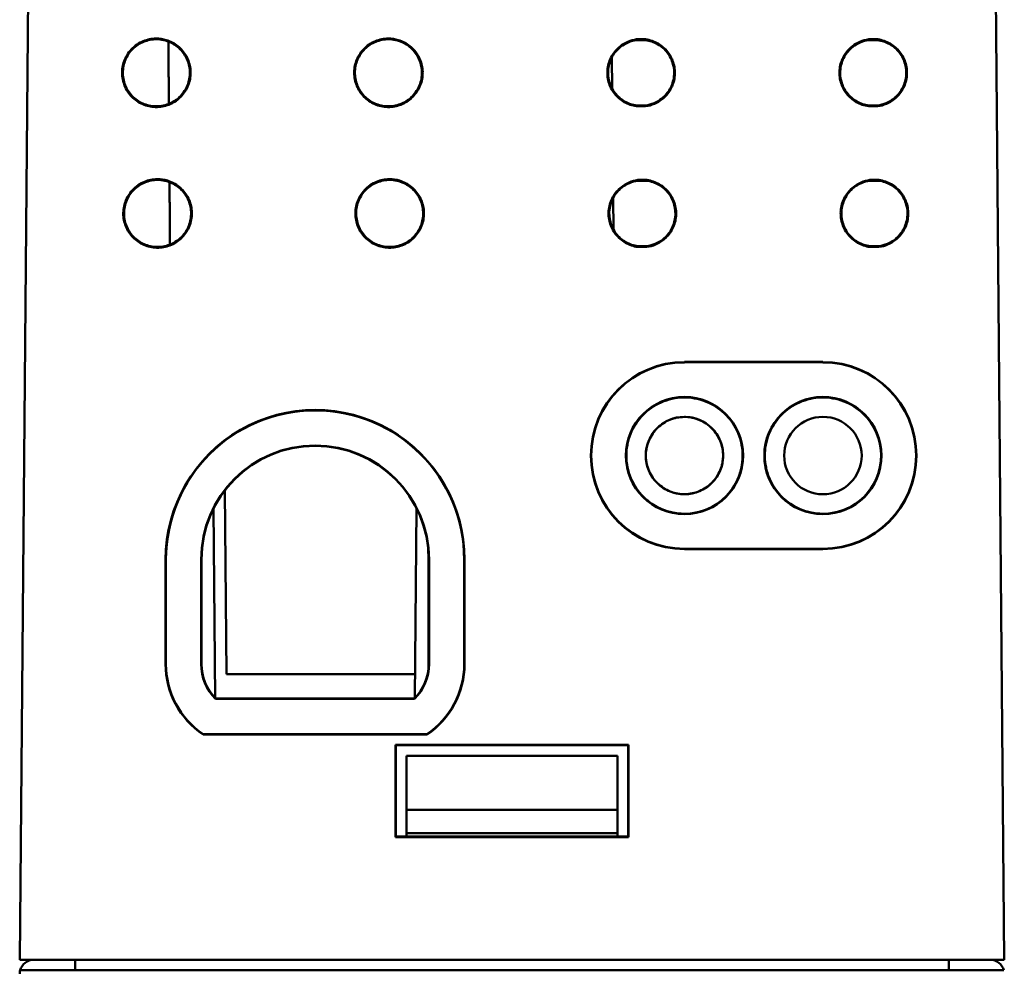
# Model space of a CAD drawing. Header units: inches. Extents: x 2.1 to 23.1, y 1.2 to 17.8.
# Tile 2 of 14: x 9.9 to 11.3, y 2.9 to 4.2. Entities that reach past the tile are written whole.
import ezdxf

# ---------------------------------------------------------------- set-up
doc = ezdxf.new("R2010")
doc.units = ezdxf.units.IN
doc.header["$LTSCALE"] = 0.8
doc.header["$MEASUREMENT"] = 0
doc.layers.add('Visible (ANSI)', color=7, linetype='Continuous', lineweight=50)

msp = doc.modelspace()

# ---------------------------------------------------------------- linework, layer by layer
at = {"layer": 'Visible (ANSI)'}
for p, q in [((9.8732, 4.7181), (9.8574, 2.9071)), ((11.2574, 2.9071), (11.2416, 4.7181)), ((10.7346, 4.2157), (10.7474, 4.2157)), ((10.7474, 4.2146), (10.7346, 4.2146)), ((11.0646, 4.2157), (11.0774, 4.2157)), ((11.0774, 4.2146), (11.0646, 4.2146)), ((10.6994, 4.1898), (10.6998, 4.1457)), ((10.7346, 4.1216), (10.7474, 4.1216)), ((10.7474, 4.1206), (10.7346, 4.1206)), ((11.0646, 4.1216), (11.0774, 4.1216)), ((11.0774, 4.1206), (11.0646, 4.1206)), ((10.7363, 4.0157), (10.7492, 4.0157)), ((10.7491, 4.0147), (10.7364, 4.0147)), ((11.0663, 4.0157), (11.0792, 4.0157)), ((11.0791, 4.0147), (11.0664, 4.0147)), ((10.7011, 3.9899), (10.7015, 3.9456)), ((10.7492, 3.9205), (10.7363, 3.9205)), ((10.7364, 3.9216), (10.7491, 3.9216)), ((11.0792, 3.9205), (11.0663, 3.9205)), ((11.0664, 3.9216), (11.0791, 3.9216)), ((10.8026, 3.757), (10.9995, 3.757)), ((10.9995, 3.7565), (10.8026, 3.7565)), ((10.149, 3.5742), (10.1513, 3.3131)), ((10.1331, 3.5487), (10.1354, 3.2791)), ((10.4217, 3.5487), (10.4194, 3.2791)), ((10.8026, 3.4914), (10.9995, 3.4914)), ((10.9995, 3.4909), (10.8026, 3.4909)), ((10.0649, 3.3274), (10.0649, 3.4762)), ((10.0654, 3.4762), (10.0654, 3.3274)), ((10.1154, 3.4762), (10.1154, 3.3274)), ((10.1159, 3.4762), (10.1159, 3.3274)), ((10.1159, 3.3274), (10.1159, 3.4762)), ((10.4389, 3.3274), (10.4389, 3.4762)), ((10.4389, 3.4762), (10.4389, 3.3274)), ((10.4394, 3.3274), (10.4394, 3.4762)), ((10.4894, 3.3274), (10.4894, 3.4762)), ((10.4899, 3.4762), (10.4899, 3.3274)), ((10.1513, 3.3131), (10.4197, 3.3131)), ((10.1359, 3.278), (10.4189, 3.278)), ((10.1361, 3.2784), (10.4187, 3.2784)), ((10.4187, 3.2784), (10.1361, 3.2784)), ((10.1183, 3.228), (10.1181, 3.2275)), ((10.4367, 3.2275), (10.1181, 3.2275)), ((10.1183, 3.228), (10.4365, 3.228)), ((10.4365, 3.228), (10.4367, 3.2275)), ((10.3919, 3.2126), (10.7229, 3.2126)), ((10.3924, 3.2121), (10.3919, 3.2126)), ((10.3919, 3.0816), (10.3919, 3.2126)), ((10.3924, 3.2121), (10.3924, 3.0821)), ((10.7224, 3.2121), (10.3924, 3.2121)), ((10.7224, 3.2121), (10.7229, 3.2126)), ((10.7224, 3.0821), (10.7224, 3.2121)), ((10.7229, 3.2126), (10.7229, 3.0816)), ((10.4074, 3.1971), (10.7074, 3.1971)), ((10.4074, 3.1971), (10.4074, 3.1201)), ((10.7074, 3.1201), (10.7074, 3.1971)), ((10.4074, 3.1201), (10.7074, 3.1201)), ((10.4074, 3.1201), (10.4074, 3.0871)), ((10.7074, 3.0871), (10.7074, 3.1201)), ((10.3924, 3.0821), (10.3919, 3.0816)), ((10.7229, 3.0816), (10.3919, 3.0816)), ((10.3924, 3.0821), (10.7224, 3.0821)), ((10.4074, 3.0821), (10.4074, 3.0871)), ((10.7074, 3.0871), (10.4074, 3.0871)), ((10.7074, 3.0871), (10.7074, 3.0821)), ((10.7224, 3.0821), (10.7229, 3.0816)), ((9.9074, 2.9071), (9.8574, 2.9071)), ((9.9074, 2.9071), (11.2074, 2.9071)), ((9.9364, 2.9071), (9.9364, 2.8921)), ((11.1784, 2.9071), (11.1784, 2.8921)), ((11.2574, 2.9071), (11.2074, 2.9071)), ((11.2568, 2.8921), (9.858, 2.8921))]:
    msp.add_line(p, q, dxfattribs=at)
for centre, radius in [((10.8026, 3.6239), 0.0833), ((10.8026, 3.6239), 0.0828), ((10.9995, 3.6239), 0.0833), ((10.9995, 3.6239), 0.0828), ((10.8026, 3.6239), 0.0551), ((10.9995, 3.6239), 0.0551)]:
    msp.add_circle(centre, radius, dxfattribs=at)
for centre, radius, start, end in [((10.8026, 3.6239), 0.133, 90, 270), ((10.8026, 3.6239), 0.1325, 90, 270), ((10.9995, 3.6239), 0.133, 270, 90), ((10.9995, 3.6239), 0.1325, 270, 90), ((10.2774, 3.4763), 0.2125, 359.9956, 180.0044), ((10.2774, 3.4762), 0.212, 0, 180), ((10.2774, 3.4762), 0.162, 0, 180), ((10.2774, 3.4762), 0.1615, 0.0044, 179.9956), ((10.1854, 3.3274), 0.1205, 180.0044, 236.0568), ((10.1854, 3.3274), 0.12, 180, 235.9872), ((10.1854, 3.3274), 0.07, 180, 224.9676), ((10.1854, 3.3274), 0.0695, 179.9956, 224.806), ((10.3694, 3.3274), 0.0695, 315.194, 0.0044), ((10.3694, 3.3274), 0.07, 315.0324, 0), ((10.3694, 3.3274), 0.12, 304.0128, 0), ((10.3694, 3.3274), 0.1205, 303.9432, 359.9956), ((9.8774, 2.8871), 0.02, 90, 165.5225), ((11.2374, 2.8871), 0.02, 14.4775, 90), ((9.8774, 2.8871), 0.02, 165.5225, 180)]:
    msp.add_arc(centre, radius, start, end, dxfattribs=at)
for points, knots in [([(10.0517, 4.2168), (10.0564, 4.2168), (10.0611, 4.2161), (10.0717, 4.2129), (10.0774, 4.21), (10.0872, 4.202), (10.0913, 4.1971), (10.0974, 4.186), (10.0994, 4.1799), (10.1008, 4.1673), (10.1003, 4.1609), (10.0968, 4.1487), (10.0939, 4.143), (10.086, 4.133), (10.0812, 4.1289), (10.0702, 4.1226), (10.0641, 4.1206), (10.0515, 4.119), (10.0451, 4.1195), (10.0329, 4.1228), (10.0271, 4.1256), (10.0171, 4.1333), (10.0128, 4.1381), (10.0065, 4.1491), (10.0044, 4.1551), (10.0026, 4.1677), (10.003, 4.174), (10.0061, 4.1863), (10.0089, 4.1921), (10.0148, 4.2001), (10.0173, 4.2027), (10.0227, 4.2074), (10.0257, 4.2094), (10.0288, 4.2111), (10.0344, 4.2141), (10.0406, 4.2159), (10.0485, 4.2167), (10.0501, 4.2168), (10.0517, 4.2168)], [0.0606186, 0.0606186, 0.0606186, 0.0606186, 0.0966101, 0.0966101, 0.1449093, 0.1449093, 0.1932089, 0.1932089, 0.2415126, 0.2415126, 0.2898219, 0.2898219, 0.3381352, 0.3381352, 0.3864484, 0.3864484, 0.4347573, 0.4347573, 0.4830602, 0.4830602, 0.5313585, 0.5313585, 0.5796559, 0.5796559, 0.6279566, 0.6279566, 0.6762627, 0.6762627, 0.7245731, 0.7245731, 0.7519231, 0.7519231, 0.7792769, 0.7792769, 0.7792769, 0.8275844, 0.8275844, 0.8398955, 0.8398955, 0.8398955, 0.8398955]), ([(10.0517, 4.2158), (10.0455, 4.2158), (10.0393, 4.2146), (10.0279, 4.2098), (10.0226, 4.2064), (10.0138, 4.1977), (10.0103, 4.1925), (10.0054, 4.1811), (10.0041, 4.1749), (10.004, 4.1625), (10.0051, 4.1564), (10.0097, 4.1448), (10.013, 4.1396), (10.0216, 4.1306), (10.0268, 4.127), (10.0381, 4.122), (10.0442, 4.1206), (10.0567, 4.1203), (10.0628, 4.1214), (10.0744, 4.1258), (10.0797, 4.1291), (10.0888, 4.1376), (10.0925, 4.1427), (10.0976, 4.1539), (10.0991, 4.16), (10.0996, 4.1724), (10.0986, 4.1786), (10.0943, 4.1903), (10.0911, 4.1956), (10.0827, 4.2048), (10.0777, 4.2085), (10.0689, 4.2127), (10.0656, 4.2138), (10.0587, 4.2154), (10.0552, 4.2158), (10.0517, 4.2158)], [0, 0, 0, 0, 0.0472787, 0.0472787, 0.094555, 0.094555, 0.1418328, 0.1418328, 0.1891152, 0.1891152, 0.2364028, 0.2364028, 0.2836931, 0.2836931, 0.3309822, 0.3309822, 0.3782666, 0.3782666, 0.4255453, 0.4255453, 0.4728203, 0.4728203, 0.5200958, 0.5200958, 0.5673751, 0.5673751, 0.6146596, 0.6146596, 0.6619474, 0.6619474, 0.7092349, 0.7092349, 0.7360041, 0.7360041, 0.7627752, 0.7627752, 0.7627752, 0.7627752]), ([(10.3817, 4.2168), (10.3864, 4.2168), (10.3911, 4.2161), (10.4017, 4.2129), (10.4074, 4.21), (10.4172, 4.202), (10.4213, 4.1971), (10.4274, 4.186), (10.4294, 4.1799), (10.4308, 4.1673), (10.4303, 4.1609), (10.4268, 4.1487), (10.4239, 4.143), (10.416, 4.133), (10.4112, 4.1289), (10.4002, 4.1226), (10.3941, 4.1206), (10.3815, 4.119), (10.3751, 4.1195), (10.3629, 4.1228), (10.3571, 4.1256), (10.3471, 4.1333), (10.3428, 4.1381), (10.3365, 4.1491), (10.3344, 4.1551), (10.3326, 4.1677), (10.333, 4.174), (10.3361, 4.1863), (10.3389, 4.1921), (10.3448, 4.2001), (10.3473, 4.2027), (10.3527, 4.2074), (10.3557, 4.2094), (10.3588, 4.2111), (10.3644, 4.2141), (10.3706, 4.2159), (10.3785, 4.2167), (10.3801, 4.2168), (10.3817, 4.2168)], [0.0606186, 0.0606186, 0.0606186, 0.0606186, 0.0966101, 0.0966101, 0.1449093, 0.1449093, 0.1932089, 0.1932089, 0.2415126, 0.2415126, 0.2898219, 0.2898219, 0.3381352, 0.3381352, 0.3864484, 0.3864484, 0.4347573, 0.4347573, 0.4830602, 0.4830602, 0.5313585, 0.5313585, 0.5796559, 0.5796559, 0.6279566, 0.6279566, 0.6762627, 0.6762627, 0.7245731, 0.7245731, 0.7519231, 0.7519231, 0.7792769, 0.7792769, 0.7792769, 0.8275844, 0.8275844, 0.8398955, 0.8398955, 0.8398955, 0.8398955]), ([(10.3817, 4.2158), (10.3755, 4.2158), (10.3693, 4.2146), (10.3579, 4.2098), (10.3526, 4.2064), (10.3438, 4.1977), (10.3403, 4.1925), (10.3354, 4.1811), (10.3341, 4.1749), (10.334, 4.1625), (10.3351, 4.1564), (10.3397, 4.1448), (10.343, 4.1396), (10.3516, 4.1306), (10.3568, 4.127), (10.3681, 4.122), (10.3742, 4.1206), (10.3867, 4.1203), (10.3928, 4.1214), (10.4044, 4.1258), (10.4097, 4.1291), (10.4188, 4.1376), (10.4225, 4.1427), (10.4276, 4.1539), (10.4291, 4.16), (10.4296, 4.1724), (10.4286, 4.1786), (10.4243, 4.1903), (10.4211, 4.1956), (10.4127, 4.2048), (10.4077, 4.2085), (10.3989, 4.2127), (10.3956, 4.2138), (10.3887, 4.2154), (10.3852, 4.2158), (10.3817, 4.2158)], [0, 0, 0, 0, 0.0472787, 0.0472787, 0.094555, 0.094555, 0.1418328, 0.1418328, 0.1891152, 0.1891152, 0.2364028, 0.2364028, 0.2836931, 0.2836931, 0.3309822, 0.3309822, 0.3782666, 0.3782666, 0.4255453, 0.4255453, 0.4728203, 0.4728203, 0.5200958, 0.5200958, 0.5673751, 0.5673751, 0.6146596, 0.6146596, 0.6619474, 0.6619474, 0.7092349, 0.7092349, 0.7360041, 0.7360041, 0.7627752, 0.7627752, 0.7627752, 0.7627752]), ([(10.7346, 4.1206), (10.7284, 4.1214), (10.7224, 4.1234), (10.7116, 4.1297), (10.7069, 4.1338), (10.6992, 4.1437), (10.6964, 4.1493), (10.6931, 4.1614), (10.6926, 4.1677), (10.6941, 4.1801), (10.6961, 4.1861), (10.7022, 4.197), (10.7063, 4.2018), (10.7145, 4.2084), (10.7182, 4.2106), (10.7262, 4.2139), (10.7303, 4.2151), (10.7346, 4.2157)], [0.0000315, 0.0000315, 0.0000315, 0.0000315, 0.0476132, 0.0476132, 0.0952266, 0.0952266, 0.1428417, 0.1428417, 0.1904588, 0.1904588, 0.238077, 0.238077, 0.2856948, 0.2856948, 0.3184813, 0.3184813, 0.3512342, 0.3512342, 0.3512342, 0.3512342]), ([(10.7346, 4.1216), (10.7286, 4.1224), (10.7228, 4.1244), (10.7122, 4.1305), (10.7076, 4.1346), (10.7001, 4.1442), (10.6973, 4.1498), (10.6941, 4.1615), (10.6936, 4.1677), (10.6951, 4.1798), (10.697, 4.1857), (10.703, 4.1964), (10.707, 4.2011), (10.7151, 4.2075), (10.7187, 4.2097), (10.7265, 4.2129), (10.7305, 4.2141), (10.7346, 4.2146)], [0.0002059, 0.0002059, 0.0002059, 0.0002059, 0.0465908, 0.0465908, 0.0931823, 0.0931823, 0.1397755, 0.1397755, 0.18637, 0.18637, 0.2329648, 0.2329648, 0.2795587, 0.2795587, 0.3116408, 0.3116408, 0.3435142, 0.3435142, 0.3435142, 0.3435142]), ([(10.7474, 4.2157), (10.7536, 4.2148), (10.7596, 4.2128), (10.7704, 4.2065), (10.7751, 4.2024), (10.7828, 4.1925), (10.7856, 4.1869), (10.7889, 4.1748), (10.7894, 4.1685), (10.7879, 4.1561), (10.7859, 4.1501), (10.7798, 4.1392), (10.7757, 4.1344), (10.7675, 4.1278), (10.7638, 4.1256), (10.7558, 4.1223), (10.7517, 4.1211), (10.7474, 4.1206)], [0.0000339, 0.0000339, 0.0000339, 0.0000339, 0.0476139, 0.0476139, 0.0952291, 0.0952291, 0.1428466, 0.1428466, 0.1904665, 0.1904665, 0.2380875, 0.2380875, 0.2857075, 0.2857075, 0.3184872, 0.3184872, 0.3512367, 0.3512367, 0.3512367, 0.3512367]), ([(10.7474, 4.2146), (10.7534, 4.2138), (10.7592, 4.2118), (10.7698, 4.2057), (10.7744, 4.2017), (10.7819, 4.192), (10.7847, 4.1865), (10.7879, 4.1747), (10.7884, 4.1685), (10.7869, 4.1564), (10.785, 4.1505), (10.779, 4.1398), (10.775, 4.1351), (10.7669, 4.1287), (10.7633, 4.1266), (10.7555, 4.1233), (10.7515, 4.1221), (10.7474, 4.1216)], [0.0002083, 0.0002083, 0.0002083, 0.0002083, 0.0465915, 0.0465915, 0.0931848, 0.0931848, 0.1397803, 0.1397803, 0.1863775, 0.1863775, 0.232975, 0.232975, 0.2795712, 0.2795712, 0.3116466, 0.3116466, 0.3435166, 0.3435166, 0.3435166, 0.3435166]), ([(11.0646, 4.1206), (11.0584, 4.1214), (11.0524, 4.1234), (11.0416, 4.1297), (11.0369, 4.1338), (11.0292, 4.1437), (11.0264, 4.1493), (11.0231, 4.1614), (11.0226, 4.1677), (11.0241, 4.1801), (11.0261, 4.1861), (11.0322, 4.197), (11.0363, 4.2018), (11.0445, 4.2084), (11.0482, 4.2106), (11.0562, 4.2139), (11.0603, 4.2151), (11.0646, 4.2157)], [0.0000315, 0.0000315, 0.0000315, 0.0000315, 0.0476132, 0.0476132, 0.0952266, 0.0952266, 0.1428417, 0.1428417, 0.1904588, 0.1904588, 0.238077, 0.238077, 0.2856948, 0.2856948, 0.3184813, 0.3184813, 0.3512342, 0.3512342, 0.3512342, 0.3512342]), ([(11.0646, 4.1216), (11.0586, 4.1224), (11.0528, 4.1244), (11.0422, 4.1305), (11.0376, 4.1346), (11.0301, 4.1442), (11.0273, 4.1498), (11.0241, 4.1615), (11.0236, 4.1677), (11.0251, 4.1798), (11.027, 4.1857), (11.033, 4.1964), (11.037, 4.2011), (11.0451, 4.2075), (11.0487, 4.2097), (11.0565, 4.2129), (11.0605, 4.2141), (11.0646, 4.2146)], [0.0002059, 0.0002059, 0.0002059, 0.0002059, 0.0465908, 0.0465908, 0.0931823, 0.0931823, 0.1397755, 0.1397755, 0.18637, 0.18637, 0.2329648, 0.2329648, 0.2795587, 0.2795587, 0.3116408, 0.3116408, 0.3435142, 0.3435142, 0.3435142, 0.3435142]), ([(11.0774, 4.2157), (11.0836, 4.2148), (11.0896, 4.2128), (11.1004, 4.2065), (11.1051, 4.2024), (11.1128, 4.1925), (11.1156, 4.1869), (11.1189, 4.1748), (11.1194, 4.1685), (11.1179, 4.1561), (11.1159, 4.1501), (11.1098, 4.1392), (11.1057, 4.1344), (11.0975, 4.1278), (11.0938, 4.1256), (11.0858, 4.1223), (11.0817, 4.1211), (11.0774, 4.1206)], [0.0000339, 0.0000339, 0.0000339, 0.0000339, 0.0476139, 0.0476139, 0.0952291, 0.0952291, 0.1428466, 0.1428466, 0.1904665, 0.1904665, 0.2380875, 0.2380875, 0.2857075, 0.2857075, 0.3184872, 0.3184872, 0.3512367, 0.3512367, 0.3512367, 0.3512367]), ([(11.0774, 4.2146), (11.0834, 4.2138), (11.0892, 4.2118), (11.0998, 4.2057), (11.1044, 4.2017), (11.1119, 4.192), (11.1147, 4.1865), (11.1179, 4.1747), (11.1184, 4.1685), (11.1169, 4.1564), (11.115, 4.1505), (11.109, 4.1398), (11.105, 4.1351), (11.0969, 4.1287), (11.0933, 4.1266), (11.0855, 4.1233), (11.0815, 4.1221), (11.0774, 4.1216)], [0.0002083, 0.0002083, 0.0002083, 0.0002083, 0.0465915, 0.0465915, 0.0931848, 0.0931848, 0.1397803, 0.1397803, 0.1863775, 0.1863775, 0.232975, 0.232975, 0.2795712, 0.2795712, 0.3116466, 0.3116466, 0.3435166, 0.3435166, 0.3435166, 0.3435166]), ([(10.0534, 4.0168), (10.0582, 4.0168), (10.0628, 4.0162), (10.0735, 4.013), (10.0791, 4.01), (10.089, 4.002), (10.0931, 3.9971), (10.0992, 3.986), (10.1011, 3.9799), (10.1026, 3.9673), (10.102, 3.9609), (10.0986, 3.9487), (10.0957, 3.943), (10.0878, 3.933), (10.083, 3.9289), (10.0719, 3.9226), (10.0658, 3.9206), (10.0532, 3.919), (10.0469, 3.9194), (10.0346, 3.9228), (10.0289, 3.9256), (10.0188, 3.9333), (10.0146, 3.9381), (10.0082, 3.9491), (10.0061, 3.9551), (10.0043, 3.9677), (10.0047, 3.9741), (10.0078, 3.9864), (10.0106, 3.9921), (10.0165, 4.0001), (10.019, 4.0027), (10.0244, 4.0074), (10.0274, 4.0095), (10.0306, 4.0111), (10.0362, 4.0141), (10.0423, 4.016), (10.0502, 4.0168), (10.0518, 4.0168), (10.0534, 4.0168)], [0.0606477, 0.0606477, 0.0606477, 0.0606477, 0.0966708, 0.0966708, 0.145, 0.145, 0.1933295, 0.1933295, 0.2416632, 0.2416632, 0.2900027, 0.2900027, 0.3383465, 0.3383465, 0.3866902, 0.3866902, 0.4350297, 0.4350297, 0.4833628, 0.4833628, 0.5316911, 0.5316911, 0.5800183, 0.5800183, 0.628349, 0.628349, 0.6766854, 0.6766854, 0.7250263, 0.7250263, 0.7523934, 0.7523934, 0.7797645, 0.7797645, 0.7797645, 0.8281025, 0.8281025, 0.8404122, 0.8404122, 0.8404122, 0.8404122]), ([(10.0534, 4.0158), (10.0472, 4.0158), (10.0411, 4.0146), (10.0296, 4.0099), (10.0244, 4.0064), (10.0155, 3.9977), (10.012, 3.9925), (10.0071, 3.9811), (10.0058, 3.975), (10.0057, 3.9626), (10.0068, 3.9564), (10.0114, 3.9448), (10.0148, 3.9396), (10.0234, 3.9306), (10.0285, 3.927), (10.0399, 3.922), (10.046, 3.9206), (10.0584, 3.9203), (10.0646, 3.9214), (10.0762, 3.9258), (10.0815, 3.9291), (10.0906, 3.9376), (10.0942, 3.9427), (10.0994, 3.9539), (10.1008, 3.96), (10.1013, 3.9725), (10.1004, 3.9786), (10.0961, 3.9903), (10.0929, 3.9957), (10.0845, 4.0048), (10.0794, 4.0086), (10.0707, 4.0127), (10.0673, 4.0139), (10.0605, 4.0154), (10.057, 4.0158), (10.0534, 4.0158)], [0, 0, 0, 0, 0.0473089, 0.0473089, 0.0946152, 0.0946152, 0.1419229, 0.1419229, 0.1892353, 0.1892353, 0.2365532, 0.2365532, 0.283874, 0.283874, 0.3311937, 0.3311937, 0.3785085, 0.3785085, 0.4258174, 0.4258174, 0.4731224, 0.4731224, 0.5204277, 0.5204277, 0.5677371, 0.5677371, 0.6150518, 0.6150518, 0.6623701, 0.6623701, 0.7096882, 0.7096882, 0.7364745, 0.7364745, 0.7632629, 0.7632629, 0.7632629, 0.7632629]), ([(10.3834, 4.0168), (10.3882, 4.0168), (10.3928, 4.0162), (10.4035, 4.013), (10.4091, 4.01), (10.419, 4.002), (10.4231, 3.9971), (10.4292, 3.986), (10.4311, 3.9799), (10.4326, 3.9673), (10.432, 3.9609), (10.4286, 3.9487), (10.4257, 3.943), (10.4178, 3.933), (10.413, 3.9289), (10.4019, 3.9226), (10.3958, 3.9206), (10.3832, 3.919), (10.3769, 3.9194), (10.3646, 3.9228), (10.3589, 3.9256), (10.3488, 3.9333), (10.3446, 3.9381), (10.3382, 3.9491), (10.3361, 3.9551), (10.3343, 3.9677), (10.3347, 3.9741), (10.3378, 3.9864), (10.3406, 3.9921), (10.3465, 4.0001), (10.349, 4.0027), (10.3544, 4.0074), (10.3574, 4.0095), (10.3606, 4.0111), (10.3662, 4.0141), (10.3723, 4.016), (10.3802, 4.0168), (10.3818, 4.0168), (10.3834, 4.0168)], [0.0606477, 0.0606477, 0.0606477, 0.0606477, 0.0966708, 0.0966708, 0.145, 0.145, 0.1933295, 0.1933295, 0.2416632, 0.2416632, 0.2900027, 0.2900027, 0.3383465, 0.3383465, 0.3866902, 0.3866902, 0.4350297, 0.4350297, 0.4833628, 0.4833628, 0.5316911, 0.5316911, 0.5800183, 0.5800183, 0.628349, 0.628349, 0.6766854, 0.6766854, 0.7250263, 0.7250263, 0.7523934, 0.7523934, 0.7797645, 0.7797645, 0.7797645, 0.8281025, 0.8281025, 0.8404122, 0.8404122, 0.8404122, 0.8404122]), ([(10.3834, 4.0158), (10.3772, 4.0158), (10.3711, 4.0146), (10.3596, 4.0099), (10.3544, 4.0064), (10.3455, 3.9977), (10.342, 3.9925), (10.3371, 3.9811), (10.3358, 3.975), (10.3357, 3.9626), (10.3368, 3.9564), (10.3414, 3.9448), (10.3448, 3.9396), (10.3534, 3.9306), (10.3585, 3.927), (10.3699, 3.922), (10.376, 3.9206), (10.3884, 3.9203), (10.3946, 3.9214), (10.4062, 3.9258), (10.4115, 3.9291), (10.4206, 3.9376), (10.4242, 3.9427), (10.4294, 3.9539), (10.4308, 3.96), (10.4313, 3.9725), (10.4304, 3.9786), (10.4261, 3.9903), (10.4229, 3.9957), (10.4145, 4.0048), (10.4094, 4.0086), (10.4007, 4.0127), (10.3973, 4.0139), (10.3905, 4.0154), (10.387, 4.0158), (10.3834, 4.0158)], [0, 0, 0, 0, 0.0473089, 0.0473089, 0.0946152, 0.0946152, 0.1419229, 0.1419229, 0.1892353, 0.1892353, 0.2365532, 0.2365532, 0.283874, 0.283874, 0.3311937, 0.3311937, 0.3785085, 0.3785085, 0.4258174, 0.4258174, 0.4731224, 0.4731224, 0.5204277, 0.5204277, 0.5677371, 0.5677371, 0.6150518, 0.6150518, 0.6623701, 0.6623701, 0.7096882, 0.7096882, 0.7364745, 0.7364745, 0.7632629, 0.7632629, 0.7632629, 0.7632629]), ([(10.7363, 3.9205), (10.7301, 3.9214), (10.7242, 3.9234), (10.7133, 3.9297), (10.7086, 3.9338), (10.7009, 3.9437), (10.6981, 3.9494), (10.6948, 3.9614), (10.6943, 3.9677), (10.6958, 3.9801), (10.6978, 3.9861), (10.7039, 3.997), (10.708, 4.0018), (10.7163, 4.0084), (10.72, 4.0106), (10.7279, 4.014), (10.7321, 4.0151), (10.7363, 4.0157)], [0.0000263, 0.0000263, 0.0000263, 0.0000263, 0.0476434, 0.0476434, 0.095287, 0.095287, 0.1429322, 0.1429322, 0.1905796, 0.1905796, 0.238228, 0.238228, 0.2858761, 0.2858761, 0.3186834, 0.3186834, 0.3514624, 0.3514624, 0.3514624, 0.3514624]), ([(10.7364, 3.9216), (10.7304, 3.9224), (10.7245, 3.9244), (10.714, 3.9305), (10.7093, 3.9345), (10.7018, 3.9442), (10.6991, 3.9498), (10.6958, 3.9616), (10.6954, 3.9677), (10.6968, 3.9799), (10.6988, 3.9857), (10.7047, 3.9964), (10.7087, 4.0011), (10.7168, 4.0075), (10.7205, 4.0097), (10.7282, 4.013), (10.7322, 4.0141), (10.7364, 4.0147)], [0.0002008, 0.0002008, 0.0002008, 0.0002008, 0.046621, 0.046621, 0.0932428, 0.0932428, 0.1398661, 0.1398661, 0.1864909, 0.1864909, 0.2331159, 0.2331159, 0.2797401, 0.2797401, 0.311843, 0.311843, 0.3437423, 0.3437423, 0.3437423, 0.3437423]), ([(10.7491, 4.0147), (10.7551, 4.0139), (10.761, 4.0119), (10.7715, 4.0058), (10.7762, 4.0017), (10.7837, 3.992), (10.7864, 3.9865), (10.7897, 3.9747), (10.7901, 3.9685), (10.7887, 3.9564), (10.7867, 3.9505), (10.7808, 3.9398), (10.7768, 3.9351), (10.7687, 3.9287), (10.765, 3.9265), (10.7573, 3.9233), (10.7532, 3.9221), (10.7491, 3.9216)], [0.0002031, 0.0002031, 0.0002031, 0.0002031, 0.0466218, 0.0466218, 0.0932452, 0.0932452, 0.1398709, 0.1398709, 0.1864984, 0.1864984, 0.2331262, 0.2331262, 0.2797525, 0.2797525, 0.3118487, 0.3118487, 0.3437447, 0.3437447, 0.3437447, 0.3437447]), ([(10.7492, 4.0157), (10.7554, 4.0149), (10.7613, 4.0128), (10.7722, 4.0066), (10.7769, 4.0024), (10.7846, 3.9925), (10.7874, 3.9869), (10.7907, 3.9748), (10.7912, 3.9685), (10.7897, 3.9561), (10.7877, 3.9501), (10.7816, 3.9392), (10.7775, 3.9344), (10.7692, 3.9278), (10.7655, 3.9256), (10.7576, 3.9223), (10.7534, 3.9211), (10.7492, 3.9205)], [0.0000288, 0.0000288, 0.0000288, 0.0000288, 0.0476441, 0.0476441, 0.0952894, 0.0952894, 0.1429372, 0.1429372, 0.1905873, 0.1905873, 0.2382385, 0.2382385, 0.2858888, 0.2858888, 0.3186893, 0.3186893, 0.3514649, 0.3514649, 0.3514649, 0.3514649]), ([(11.0663, 3.9205), (11.0601, 3.9214), (11.0542, 3.9234), (11.0433, 3.9297), (11.0386, 3.9338), (11.0309, 3.9437), (11.0281, 3.9494), (11.0248, 3.9614), (11.0243, 3.9677), (11.0258, 3.9801), (11.0278, 3.9861), (11.0339, 3.997), (11.038, 4.0018), (11.0463, 4.0084), (11.05, 4.0106), (11.0579, 4.014), (11.0621, 4.0151), (11.0663, 4.0157)], [0.0000263, 0.0000263, 0.0000263, 0.0000263, 0.0476434, 0.0476434, 0.095287, 0.095287, 0.1429322, 0.1429322, 0.1905796, 0.1905796, 0.238228, 0.238228, 0.2858761, 0.2858761, 0.3186834, 0.3186834, 0.3514624, 0.3514624, 0.3514624, 0.3514624]), ([(11.0664, 3.9216), (11.0604, 3.9224), (11.0545, 3.9244), (11.044, 3.9305), (11.0393, 3.9345), (11.0318, 3.9442), (11.0291, 3.9498), (11.0258, 3.9616), (11.0254, 3.9677), (11.0268, 3.9799), (11.0288, 3.9857), (11.0347, 3.9964), (11.0387, 4.0011), (11.0468, 4.0075), (11.0505, 4.0097), (11.0582, 4.013), (11.0622, 4.0141), (11.0664, 4.0147)], [0.0002008, 0.0002008, 0.0002008, 0.0002008, 0.046621, 0.046621, 0.0932428, 0.0932428, 0.1398661, 0.1398661, 0.1864909, 0.1864909, 0.2331159, 0.2331159, 0.2797401, 0.2797401, 0.311843, 0.311843, 0.3437423, 0.3437423, 0.3437423, 0.3437423]), ([(11.0791, 4.0147), (11.0851, 4.0139), (11.091, 4.0119), (11.1015, 4.0058), (11.1062, 4.0017), (11.1137, 3.992), (11.1164, 3.9865), (11.1197, 3.9747), (11.1201, 3.9685), (11.1187, 3.9564), (11.1167, 3.9505), (11.1108, 3.9398), (11.1068, 3.9351), (11.0987, 3.9287), (11.095, 3.9265), (11.0873, 3.9233), (11.0832, 3.9221), (11.0791, 3.9216)], [0.0002031, 0.0002031, 0.0002031, 0.0002031, 0.0466218, 0.0466218, 0.0932452, 0.0932452, 0.1398709, 0.1398709, 0.1864984, 0.1864984, 0.2331262, 0.2331262, 0.2797525, 0.2797525, 0.3118487, 0.3118487, 0.3437447, 0.3437447, 0.3437447, 0.3437447]), ([(11.0792, 4.0157), (11.0854, 4.0149), (11.0913, 4.0128), (11.1022, 4.0066), (11.1069, 4.0024), (11.1146, 3.9925), (11.1174, 3.9869), (11.1207, 3.9748), (11.1212, 3.9685), (11.1197, 3.9561), (11.1177, 3.9501), (11.1116, 3.9392), (11.1075, 3.9344), (11.0992, 3.9278), (11.0955, 3.9256), (11.0876, 3.9223), (11.0834, 3.9211), (11.0792, 3.9205)], [0.0000288, 0.0000288, 0.0000288, 0.0000288, 0.0476441, 0.0476441, 0.0952894, 0.0952894, 0.1429372, 0.1429372, 0.1905873, 0.1905873, 0.2382385, 0.2382385, 0.2858888, 0.2858888, 0.3186893, 0.3186893, 0.3514649, 0.3514649, 0.3514649, 0.3514649]), ([(10.8026, 3.5412), (10.8134, 3.5412), (10.8241, 3.5433), (10.844, 3.5514), (10.853, 3.5574), (10.8684, 3.5725), (10.8745, 3.5815), (10.8829, 3.6013), (10.8851, 3.6119), (10.8854, 3.6335), (10.8835, 3.6442), (10.8756, 3.6642), (10.8697, 3.6733), (10.8548, 3.6888), (10.8459, 3.6951), (10.8262, 3.7038), (10.8156, 3.7062), (10.7941, 3.7067), (10.7834, 3.7049), (10.7633, 3.6973), (10.754, 3.6915), (10.7383, 3.6768), (10.732, 3.668), (10.723, 3.6484), (10.7205, 3.6379), (10.7196, 3.6163), (10.7213, 3.6056), (10.7287, 3.5854), (10.7343, 3.5761), (10.7488, 3.5602), (10.7576, 3.5537), (10.7728, 3.5465), (10.7786, 3.5445), (10.7905, 3.5418), (10.7965, 3.5412), (10.8026, 3.5412)], [0, 0, 0, 0, 0.082009, 0.082009, 0.16401, 0.16401, 0.246009, 0.246009, 0.328008, 0.328008, 0.410009, 0.410009, 0.492012, 0.492012, 0.574017, 0.574017, 0.656026, 0.656026, 0.73804, 0.73804, 0.820062, 0.820062, 0.902094, 0.902094, 0.984134, 0.984134, 1.066178, 1.066178, 1.14822, 1.14822, 1.230253, 1.230253, 1.276691, 1.276691, 1.323131, 1.323131, 1.323131, 1.323131]), ([(10.9995, 3.5412), (11.0103, 3.5412), (11.0209, 3.5433), (11.0408, 3.5514), (11.0499, 3.5574), (11.0652, 3.5725), (11.0713, 3.5815), (11.0798, 3.6013), (11.082, 3.6119), (11.0823, 3.6335), (11.0803, 3.6442), (11.0724, 3.6642), (11.0666, 3.6733), (11.0516, 3.6888), (11.0427, 3.6951), (11.0231, 3.7038), (11.0125, 3.7062), (10.9909, 3.7067), (10.9802, 3.7049), (10.9601, 3.6973), (10.9509, 3.6915), (10.9352, 3.6768), (10.9288, 3.668), (10.9199, 3.6484), (10.9173, 3.6379), (10.9165, 3.6163), (10.9182, 3.6056), (10.9255, 3.5854), (10.9312, 3.5761), (10.9457, 3.5602), (10.9544, 3.5537), (10.9696, 3.5465), (10.9754, 3.5445), (10.9873, 3.5418), (10.9934, 3.5412), (10.9995, 3.5412)], [0, 0, 0, 0, 0.082009, 0.082009, 0.16401, 0.16401, 0.246009, 0.246009, 0.328008, 0.328008, 0.410009, 0.410009, 0.492012, 0.492012, 0.574017, 0.574017, 0.656026, 0.656026, 0.73804, 0.73804, 0.820062, 0.820062, 0.902094, 0.902094, 0.984134, 0.984134, 1.066178, 1.066178, 1.14822, 1.14822, 1.230253, 1.230253, 1.276691, 1.276691, 1.323131, 1.323131, 1.323131, 1.323131]), ([(10.8026, 3.6788), (10.8032, 3.6788), (10.8037, 3.6788), (10.8084, 3.6787), (10.8125, 3.6781), (10.8235, 3.6752), (10.83, 3.6721), (10.8414, 3.6635), (10.8462, 3.6581), (10.8535, 3.6458), (10.8559, 3.639), (10.858, 3.6249), (10.8576, 3.6176), (10.8542, 3.6038), (10.8511, 3.5972), (10.8427, 3.5857), (10.8374, 3.5808), (10.8252, 3.5734), (10.8184, 3.5709), (10.8043, 3.5686), (10.7971, 3.5689), (10.7832, 3.5721), (10.7766, 3.5751), (10.7649, 3.5834), (10.76, 3.5886), (10.7524, 3.6007), (10.7498, 3.6075), (10.7473, 3.6216), (10.7475, 3.6288), (10.7506, 3.6427), (10.7535, 3.6493), (10.7616, 3.6611), (10.7668, 3.6661), (10.7786, 3.6738), (10.7851, 3.6764), (10.7919, 3.6778), (10.7955, 3.6785), (10.799, 3.6788), (10.8026, 3.6788)], [-0.8512833, -0.8512833, -0.8512833, -0.8512833, -0.8471103, -0.8471103, -0.8155107, -0.8155107, -0.7610425, -0.7610425, -0.706572, -0.706572, -0.6520999, -0.6520999, -0.5976277, -0.5976277, -0.543157, -0.543157, -0.4886887, -0.4886887, -0.434222, -0.434222, -0.3797555, -0.3797555, -0.3252876, -0.3252876, -0.2708175, -0.2708175, -0.2163458, -0.2163458, -0.1618739, -0.1618739, -0.1074034, -0.1074034, -0.0529351, -0.0529351, 0, 0, 0, 0.0274266, 0.0274266, 0.0274266, 0.0274266]), ([(10.1361, 3.2784), (10.1298, 3.2848), (10.1248, 3.2922), (10.1177, 3.309), (10.1159, 3.3182), (10.1159, 3.3274)], [0.0010404, 0.0010404, 0.0010404, 0.0010404, 0.0689823, 0.0689823, 0.1395755, 0.1395755, 0.1395755, 0.1395755]), ([(10.4389, 3.3274), (10.4389, 3.3184), (10.4372, 3.3094), (10.4303, 3.2926), (10.4252, 3.2849), (10.4187, 3.2784)], [0, 0, 0, 0, 0.0689857, 0.0689857, 0.1385352, 0.1385352, 0.1385352, 0.1385352])]:
    msp.add_open_spline(points, degree=3, knots=knots, dxfattribs=at)
for points, degree in [([(10.7346, 4.2157), (10.7346, 4.2153), (10.7346, 4.215), (10.7346, 4.2146)], 3), ([(10.7474, 4.2157), (10.7474, 4.2153), (10.7474, 4.215), (10.7474, 4.2146)], 3), ([(11.0646, 4.2157), (11.0646, 4.2153), (11.0646, 4.215), (11.0646, 4.2146)], 3), ([(11.0774, 4.2157), (11.0774, 4.2153), (11.0774, 4.215), (11.0774, 4.2146)], 3), ([(10.0688, 4.2126), (10.0692, 4.1682), (10.0695, 4.1239)], 2), ([(10.7346, 4.1206), (10.7346, 4.1209), (10.7346, 4.1212), (10.7346, 4.1216)], 3), ([(10.7474, 4.1206), (10.7474, 4.1209), (10.7474, 4.1212), (10.7474, 4.1216)], 3), ([(11.0646, 4.1206), (11.0646, 4.1209), (11.0646, 4.1212), (11.0646, 4.1216)], 3), ([(11.0774, 4.1206), (11.0774, 4.1209), (11.0774, 4.1212), (11.0774, 4.1216)], 3), ([(10.0704, 4.0127), (10.0708, 3.9682), (10.0711, 3.9239)], 2), ([(10.7363, 4.0157), (10.7363, 4.0154), (10.7364, 4.015), (10.7364, 4.0147)], 3), ([(10.7492, 4.0157), (10.7491, 4.0154), (10.7491, 4.015), (10.7491, 4.0147)], 3), ([(11.0663, 4.0157), (11.0663, 4.0154), (11.0664, 4.015), (11.0664, 4.0147)], 3), ([(11.0792, 4.0157), (11.0791, 4.0154), (11.0791, 4.015), (11.0791, 4.0147)], 3), ([(10.7363, 3.9205), (10.7363, 3.9209), (10.7364, 3.9212), (10.7364, 3.9216)], 3), ([(10.7492, 3.9205), (10.7491, 3.9209), (10.7491, 3.9212), (10.7491, 3.9216)], 3), ([(11.0663, 3.9205), (11.0663, 3.9209), (11.0664, 3.9212), (11.0664, 3.9216)], 3), ([(11.0792, 3.9205), (11.0791, 3.9209), (11.0791, 3.9212), (11.0791, 3.9216)], 3), ([(10.1159, 3.4762), (10.1159, 3.4763), (10.1159, 3.4764), (10.1159, 3.4765)], 3)]:
    msp.add_open_spline(points, degree=degree, dxfattribs=at)
for points, weights in [([(10.1359, 3.278), (10.136, 3.2782), (10.1361, 3.2784)], [1.00000000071, 1.00000000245, 1.00000000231]), ([(10.4189, 3.278), (10.4188, 3.2782), (10.4187, 3.2784)], [0.999999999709, 0.999999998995, 0.99999999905])]:
    msp.add_rational_spline(points, weights, degree=2, dxfattribs=at)

doc.saveas('drawing.dxf')
